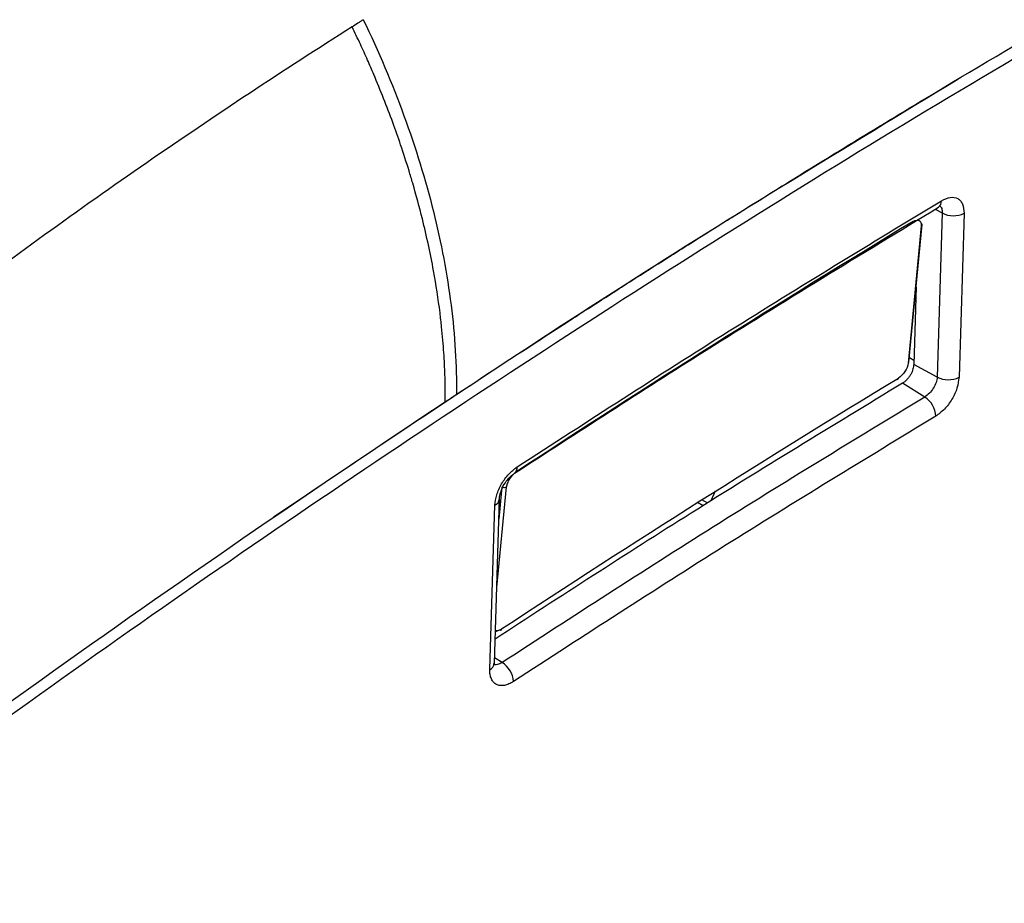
# Model space of a CAD drawing. Header units: millimetres. Extents: x -0.57 to 0.95, y -0.4 to 0.71.
# Tile 174 of 256: x 0.7327 to 0.7953, y -0.2022 to -0.146. Entities that reach past the tile are written whole.
import ezdxf

# ---------------------------------------------------------------- set-up
doc = ezdxf.new("R2010")
doc.units = ezdxf.units.MM
doc.layers.add('FORMAT', color=7, linetype='Continuous')

msp = doc.modelspace()

# ---------------------------------------------------------------- linework, layer by layer
at = {"layer": 'FORMAT', "color": 7, "linetype": 'Continuous', "lineweight": 25}
for p, q in [((0.787284, -0.152852), (0.787404, -0.152778)), ((0.790957, -0.158048), (0.791405, -0.15829)), ((0.791405, -0.15829), (0.791084, -0.168722)), ((0.792787, -0.158303), (0.792466, -0.168735)), ((0.790065, -0.15911), (0.789224, -0.167851)), ((0.789282, -0.167769), (0.790123, -0.159028)), ((0.789742, -0.162988), (0.789591, -0.167918)), ((0.789598, -0.167663), (0.789309, -0.167495)), ((0.791084, -0.168722), (0.789591, -0.167918)), ((0.790292, -0.169994), (0.788874, -0.169119)), ((0.763071, -0.182118), (0.763686, -0.175715)), ((0.763402, -0.175699), (0.763205, -0.177753)), ((0.762923, -0.186931), (0.763245, -0.176475)), ((0.776487, -0.176735), (0.776124, -0.176525)), ((0.776956, -0.175987), (0.776696, -0.176606)), ((0.762631, -0.187334), (0.762953, -0.176879)), ((0.776203, -0.176909), (0.775844, -0.176702)), ((0.763009, -0.18491), (0.763254, -0.184801)), ((0.763416, -0.186883), (0.762933, -0.186587))]:
    msp.add_line(p, q, dxfattribs=at)
for centre, radius, start, end in [((0.790878, -0.157546), 0.0004698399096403, 305.781283, 4.777583), ((0.792109, -0.156975), 0.0014911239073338, 241.849503, 297.056631), ((0.790011, -0.159029), 0.0001125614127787, 0.507244, 60.957453), ((0.790019, -0.159016), 0.0001046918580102, 295.868132, 353.479608), ((0.789178, -0.167757), 0.0001046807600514, 295.8691, 353.501553), ((0.788536, -0.168793), 7.8785670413e-05, 243.272278, 2.94132), ((0.791788, -0.167407), 0.0014911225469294, 241.849514, 297.056697), ((0.789431, -0.17129), 0.00155652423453, 2.704261, 56.411528), ((0.763934, -0.1745), 0.0004339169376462, 308.270195, 7.872104), ((0.763558, -0.175467), 0.0002787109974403, 250.041029, 297.188815), ((0.762758, -0.176432), 0.0004880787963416, 293.535437, 355.206281), ((0.763311, -0.184746), 7.52772512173e-05, 233.944072, 3.999414), ((0.762416, -0.186872), 0.0005104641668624, 294.989749, 353.362212), ((0.762522, -0.188247), 0.0016303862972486, 5.697069, 56.739756)]:
    msp.add_arc(centre, radius, start, end, dxfattribs=at)
for points, knots in [([(0.8174292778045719, -0.1362281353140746), (0.8098343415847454, -0.1404997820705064), (0.7946388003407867, -0.149046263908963), (0.7717972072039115, -0.1631950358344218), (0.7489588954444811, -0.1782972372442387), (0.7261625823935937, -0.1944165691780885), (0.7034771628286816, -0.2115043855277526), (0.6809280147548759, -0.2294515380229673), (0.6660535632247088, -0.2421676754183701), (0.6586190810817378, -0.2485233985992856)], [0, 0, 0, 0, 0.1426739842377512, 0.2854544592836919, 0.4284718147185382, 0.5715262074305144, 0.714544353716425, 0.8573248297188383, 1, 1, 1, 1]), ([(0.7538798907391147, -0.1464541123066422), (0.7495205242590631, -0.1492104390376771), (0.7451664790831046, -0.1520914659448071), (0.7364834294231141, -0.1580947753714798), (0.7321548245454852, -0.1612165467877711), (0.727839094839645, -0.164458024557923)], [0, 0, 0, 0, 0.5, 0.5, 1, 1, 1, 1]), ([(0.7545876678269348, -0.1459961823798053), (0.7545291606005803, -0.146035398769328), (0.7544700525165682, -0.1460735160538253), (0.7544109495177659, -0.1461116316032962), (0.7543518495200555, -0.1461497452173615), (0.7542927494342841, -0.1461878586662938), (0.7542336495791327, -0.1462259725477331), (0.7541157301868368, -0.1463020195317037), (0.7539990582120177, -0.1463804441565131), (0.7538798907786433, -0.1464541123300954)], [0, 0, 0, 0, 0.0002507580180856, 0.0002507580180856, 0.0002507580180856, 0.0005015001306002, 0.0005015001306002, 0.0005015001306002, 0.0010017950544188, 0.0010017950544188, 0.0010017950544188, 0.0010017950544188]), ([(0.7598005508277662, -0.1702980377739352), (0.7598017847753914, -0.1701256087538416), (0.759804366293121, -0.1697648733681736), (0.7597982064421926, -0.1691941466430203), (0.7597826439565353, -0.1685704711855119), (0.759754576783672, -0.1678924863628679), (0.7597117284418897, -0.1671594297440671), (0.7596513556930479, -0.1663703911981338), (0.7595706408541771, -0.1655245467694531), (0.7594023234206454, -0.1640618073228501), (0.7590513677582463, -0.1617841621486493), (0.7584582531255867, -0.1590265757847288), (0.7578839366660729, -0.1568948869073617), (0.7574124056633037, -0.1553251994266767), (0.7569972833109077, -0.1540376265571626), (0.756455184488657, -0.1524999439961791), (0.7558876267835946, -0.1510074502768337), (0.755344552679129, -0.1496829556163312), (0.7548476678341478, -0.1485363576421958), (0.7543916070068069, -0.1475250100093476), (0.7540557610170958, -0.1468221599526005), (0.7538798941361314, -0.1464541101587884)], [0, 0, 0, 0, 0.0236664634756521, 0.0495121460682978, 0.0775302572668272, 0.1077146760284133, 0.1400600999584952, 0.1745621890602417, 0.2112177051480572, 0.2500246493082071, 0.3630607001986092, 0.4999788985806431, 0.5925912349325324, 0.624979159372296, 0.6923841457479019, 0.7499833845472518, 0.8129515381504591, 0.874987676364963, 0.9125470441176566, 0.9542049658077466, 1, 1, 1, 1]), ([(0.7545881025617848, -0.1459969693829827), (0.7555631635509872, -0.1480134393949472), (0.7564286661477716, -0.1500611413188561), (0.7579198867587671, -0.1541444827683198), (0.7591713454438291, -0.1582157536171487), (0.7602961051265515, -0.164185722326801), (0.7605304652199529, -0.1680009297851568), (0.7605105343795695, -0.1698284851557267)], [0, 0, 0, 0, 0.25, 0.25, 0.5, 0.75, 1, 1, 1, 1]), ([(0.7923895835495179, -0.1498060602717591), (0.7852937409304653, -0.1541054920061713), (0.7707840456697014, -0.1628970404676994), (0.7562927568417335, -0.1726556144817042), (0.7488883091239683, -0.1776418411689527)], [0, 0, 0, 0, 0.4890414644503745, 1, 1, 1, 1]), ([(0.7643636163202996, -0.1744409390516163), (0.768859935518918, -0.1715285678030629), (0.7778525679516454, -0.1657038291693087), (0.7868485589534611, -0.1602391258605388), (0.7913465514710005, -0.1575067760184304)], [0, 0, 0, 0, 0.5000003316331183, 1, 1, 1, 1]), ([(0.7913465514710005, -0.1575067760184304), (0.7915395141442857, -0.1574172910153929), (0.7919253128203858, -0.1572383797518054), (0.792332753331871, -0.1573126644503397), (0.7925697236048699, -0.1575055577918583), (0.7927470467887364, -0.1577844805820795), (0.7927710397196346, -0.1580957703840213), (0.7927869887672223, -0.1583026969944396)], [0, 0, 0, 0, 0.2496862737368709, 0.4992086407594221, 0.6234742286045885, 0.7497084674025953, 1, 1, 1, 1]), ([(0.7641994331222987, -0.1748429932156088), (0.7682640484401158, -0.1722076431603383), (0.777247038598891, -0.1663833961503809), (0.7862335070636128, -0.1609186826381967), (0.7911537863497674, -0.1579266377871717)], [0, 0, 0, 0, 0.4524791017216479, 1, 1, 1, 1]), ([(0.7912159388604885, -0.1578170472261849), (0.7912459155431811, -0.1578386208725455), (0.7913070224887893, -0.1578825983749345), (0.7913913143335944, -0.1580259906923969), (0.7913996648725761, -0.1581841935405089), (0.7914052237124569, -0.1582895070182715)], [0, 0, 0, 0, 0.2435275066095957, 0.4964265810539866, 1, 1, 1, 1]), ([(0.7895462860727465, -0.1588267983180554), (0.7896975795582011, -0.1587351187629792), (0.7898422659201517, -0.1587133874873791), (0.7900337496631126, -0.1588187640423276), (0.7900807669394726, -0.1589459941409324), (0.790064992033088, -0.1591099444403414)], [0, 0, 0, 0, 0.5, 0.5, 1, 1, 1, 1]), ([(0.7892239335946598, -0.1678511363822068), (0.7892085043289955, -0.1680114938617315), (0.7891345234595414, -0.1682030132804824), (0.788910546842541, -0.1685480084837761), (0.7887604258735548, -0.1687004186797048), (0.7886144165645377, -0.1687889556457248)], [0, 0, 0, 0, 0.5, 0.5, 1, 1, 1, 1]), ([(0.7895905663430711, -0.1679176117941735), (0.7895791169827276, -0.1680135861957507), (0.7895546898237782, -0.1682183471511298), (0.7894307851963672, -0.1685064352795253), (0.7892863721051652, -0.1687308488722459), (0.7891562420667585, -0.1688866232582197), (0.7890169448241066, -0.1690231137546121), (0.7889209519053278, -0.1690875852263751), (0.7888739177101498, -0.1691191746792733)], [0, 0, 0, 0, 0.2202177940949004, 0.469833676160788, 0.6010528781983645, 0.7368322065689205, 0.8710541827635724, 1, 1, 1, 1]), ([(0.7910841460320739, -0.1687215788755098), (0.7910656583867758, -0.1688377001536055), (0.7910289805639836, -0.1690680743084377), (0.7908446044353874, -0.1694432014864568), (0.7905865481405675, -0.1697768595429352), (0.7903898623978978, -0.1699215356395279), (0.7902918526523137, -0.1699936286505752)], [0, 0, 0, 0, 0.2513640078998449, 0.498683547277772, 0.7501908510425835, 0.9999999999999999, 0.9999999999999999, 0.9999999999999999, 0.9999999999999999]), ([(0.7924659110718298, -0.1687347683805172), (0.7924373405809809, -0.1689612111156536), (0.7923802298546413, -0.1694138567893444), (0.7920378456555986, -0.1701466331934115), (0.7915524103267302, -0.1708004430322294), (0.7911747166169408, -0.1710778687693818), (0.7909855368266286, -0.1712168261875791)], [0, 0, 0, 0, 0.2500291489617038, 0.4997935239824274, 0.7494558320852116, 0.9999999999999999, 0.9999999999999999, 0.9999999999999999, 0.9999999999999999]), ([(0.7888739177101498, -0.1691191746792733), (0.7843932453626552, -0.1718421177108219), (0.7757569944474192, -0.177090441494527), (0.7671242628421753, -0.1826900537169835), (0.762970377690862, -0.1853844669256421)], [0, 0, 0, 0, 0.5188214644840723, 1, 1, 1, 1]), ([(0.7598005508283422, -0.1702980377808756), (0.7599188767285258, -0.1702196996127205), (0.7600372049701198, -0.170141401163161), (0.7601555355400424, -0.1700631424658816), (0.7602147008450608, -0.1700240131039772), (0.7602738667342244, -0.1699848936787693), (0.7603330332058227, -0.169945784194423), (0.760392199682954, -0.1699066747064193), (0.7604513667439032, -0.1698675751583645), (0.7605105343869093, -0.1698284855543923)], [0, 0, 0, 0, 0.0005014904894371, 0.0005014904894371, 0.0005014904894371, 0.0007522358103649, 0.0007522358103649, 0.0007522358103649, 0.0010029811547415, 0.0010029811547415, 0.0010029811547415, 0.0010029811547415]), ([(0.7902918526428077, -0.1699936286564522), (0.7858116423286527, -0.1727174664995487), (0.7768511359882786, -0.1781651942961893), (0.7678942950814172, -0.183977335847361), (0.7634158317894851, -0.1868834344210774)], [0, 0, 0, 0, 0.4999952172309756, 1, 1, 1, 1]), ([(0.6580288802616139, -0.2482280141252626), (0.674693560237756, -0.2336872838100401), (0.6915511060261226, -0.2198871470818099), (0.7255195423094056, -0.1938763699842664), (0.7426303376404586, -0.1816658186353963), (0.7598005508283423, -0.1702980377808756)], [0, 0, 0, 0, 0.5, 0.5, 1, 1, 1, 1]), ([(0.7909855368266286, -0.1712168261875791), (0.786511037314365, -0.173937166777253), (0.7775620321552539, -0.179377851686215), (0.7686166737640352, -0.185182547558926), (0.764143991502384, -0.1880848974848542)], [0, 0, 0, 0, 0.4999996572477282, 1, 1, 1, 1]), ([(0.7629531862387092, -0.1768790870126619), (0.7629801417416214, -0.1766600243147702), (0.7630340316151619, -0.1762220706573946), (0.7633573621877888, -0.1755114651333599), (0.7638175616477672, -0.1748690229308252), (0.7641814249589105, -0.1745837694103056), (0.7643636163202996, -0.1744409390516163)], [0, 0, 0, 0, 0.2500172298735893, 0.499838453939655, 0.749562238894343, 1, 1, 1, 1]), ([(0.7632445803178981, -0.1764754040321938), (0.7632628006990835, -0.1763311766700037), (0.7632992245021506, -0.1760428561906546), (0.7635167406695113, -0.1755674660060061), (0.7638310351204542, -0.1751332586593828), (0.7640806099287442, -0.1749372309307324), (0.7642055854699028, -0.1748390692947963)], [0, 0, 0, 0, 0.2481090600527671, 0.4959871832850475, 0.7476136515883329, 1, 1, 1, 1]), ([(0.7642676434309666, -0.1747912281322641), (0.7642498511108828, -0.1748034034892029), (0.7642144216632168, -0.174827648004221), (0.7641615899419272, -0.1748702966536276), (0.7641095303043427, -0.1749172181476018), (0.7640417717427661, -0.1749854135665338), (0.7639609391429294, -0.1750798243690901), (0.7638747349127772, -0.1752035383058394), (0.7638012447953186, -0.1753336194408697), (0.7637441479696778, -0.1754654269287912), (0.7637024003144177, -0.175595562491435), (0.7636911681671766, -0.175675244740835), (0.7636855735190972, -0.1757149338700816)], [0, 0, 0, 0, 0.0628109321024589, 0.1250739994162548, 0.1873539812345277, 0.2502152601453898, 0.3750418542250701, 0.5000218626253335, 0.6241104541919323, 0.7493925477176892, 0.875174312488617, 1, 1, 1, 1]), ([(0.762987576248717, -0.1848256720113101), (0.7630118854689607, -0.1848342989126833), (0.763063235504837, -0.1848525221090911), (0.7631603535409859, -0.1848443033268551), (0.7632699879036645, -0.184810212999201), (0.7633473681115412, -0.1847641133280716), (0.763386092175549, -0.1847410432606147)], [0, 0, 0, 0, 0.2302063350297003, 0.4862806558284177, 0.74291487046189, 1, 1, 1, 1]), ([(0.7634158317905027, -0.1868834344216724), (0.7633652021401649, -0.1869126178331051), (0.7632612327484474, -0.1869725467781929), (0.7631108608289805, -0.1870182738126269), (0.7629755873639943, -0.1870239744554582), (0.7628866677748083, -0.1870093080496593), (0.7628526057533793, -0.1869814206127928), (0.7628481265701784, -0.1869777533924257)], [0, 0, 0, 0, 0.2366861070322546, 0.4860414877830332, 0.7295483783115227, 0.9644353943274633, 1, 1, 1, 1]), ([(0.764143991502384, -0.1880848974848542), (0.7640440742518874, -0.1881433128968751), (0.7638439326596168, -0.1882603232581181), (0.7635534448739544, -0.1883441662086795), (0.7632848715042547, -0.1883588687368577), (0.7630522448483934, -0.188291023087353), (0.7628631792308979, -0.188147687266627), (0.7627271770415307, -0.1879318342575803), (0.7626392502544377, -0.1876628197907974), (0.7626339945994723, -0.1874429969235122), (0.7626313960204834, -0.1873343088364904)], [0, 0, 0, 0, 0.1248415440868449, 0.2500667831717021, 0.3757891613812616, 0.4998137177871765, 0.6234720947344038, 0.7495500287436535, 0.8761688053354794, 1, 1, 1, 1])]:
    msp.add_open_spline(points, degree=3, knots=knots, dxfattribs=at)
for points in [[(0.7903394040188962, -0.1510042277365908), (0.79631477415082, -0.1474102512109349), (0.8022924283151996, -0.1439207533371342), (0.8082695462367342, -0.1405374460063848)], [(0.788469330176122, -0.1521327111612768), (0.789092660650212, -0.1517554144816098), (0.7897160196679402, -0.1513792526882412), (0.7903394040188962, -0.1510042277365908)], [(0.787404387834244, -0.1527783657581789), (0.7877593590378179, -0.1525627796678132), (0.7881143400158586, -0.1523475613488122), (0.788469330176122, -0.1521327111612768)], [(0.785160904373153, -0.1541458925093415), (0.785868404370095, -0.1537130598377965), (0.7865759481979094, -0.1532816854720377), (0.7872835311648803, -0.1528517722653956)], [(0.784095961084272, -0.1547985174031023), (0.784450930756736, -0.154580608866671), (0.7848059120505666, -0.1543630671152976), (0.785160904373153, -0.1541458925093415)], [(0.7818524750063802, -0.1561807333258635), (0.782600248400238, -0.1557183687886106), (0.7833480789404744, -0.1552576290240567), (0.784095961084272, -0.1547985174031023)], [(0.780787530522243, -0.1568403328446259), (0.7811424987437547, -0.1566201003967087), (0.7814974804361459, -0.1564002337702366), (0.7818524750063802, -0.1561807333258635)], [(0.7785440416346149, -0.1582372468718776), (0.7792918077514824, -0.1577699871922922), (0.7800396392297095, -0.1573043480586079), (0.780787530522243, -0.1568403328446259)], [(0.777479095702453, -0.1589038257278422), (0.7778340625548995, -0.1586812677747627), (0.7781890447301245, -0.1584590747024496), (0.7785440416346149, -0.1582372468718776)], [(0.7895462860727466, -0.1588267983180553), (0.7811129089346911, -0.1639371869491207), (0.7726829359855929, -0.1692611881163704), (0.7642676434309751, -0.1747912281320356)], [(0.7752356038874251, -0.1603154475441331), (0.7759833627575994, -0.1598432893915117), (0.7767311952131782, -0.1593727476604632), (0.777479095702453, -0.1589038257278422)], [(0.7741706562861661, -0.1609890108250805), (0.774525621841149, -0.1607641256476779), (0.7748806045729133, -0.1605396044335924), (0.7752356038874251, -0.1603154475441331)], [(0.7719271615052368, -0.162415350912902), (0.7726749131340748, -0.1619382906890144), (0.7734227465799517, -0.1614628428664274), (0.7741706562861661, -0.1609890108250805)], [(0.7708622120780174, -0.1630959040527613), (0.7712171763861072, -0.162868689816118), (0.7715721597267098, -0.1626418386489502), (0.7719271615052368, -0.162415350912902)], [(0.7686187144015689, -0.1645369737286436), (0.769366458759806, -0.1640550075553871), (0.7701142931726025, -0.1635746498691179), (0.7708622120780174, -0.1630959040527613)], [(0.7680707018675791, -0.1648905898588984), (0.768253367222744, -0.1647726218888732), (0.7684360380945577, -0.1646547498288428), (0.7686187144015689, -0.1645369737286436)], [(0.7656865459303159, -0.1664354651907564), (0.766308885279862, -0.1660307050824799), (0.7669312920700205, -0.1656270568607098), (0.7675537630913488, -0.1652245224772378)], [(0.7675537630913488, -0.1652245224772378), (0.7677260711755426, -0.1651131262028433), (0.7678983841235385, -0.1650018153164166), (0.7680707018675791, -0.1648905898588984)], [(0.7605105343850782, -0.1698284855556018), (0.7622353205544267, -0.1686889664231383), (0.7639606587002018, -0.1675579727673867), (0.7656865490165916, -0.1664355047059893)], [(0.7633860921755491, -0.1847410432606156), (0.7717844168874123, -0.1792126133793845), (0.7801977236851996, -0.1738926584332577), (0.7886144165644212, -0.1687889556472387)]]:
    msp.add_open_spline(points, degree=3, dxfattribs=at)

doc.saveas('drawing.dxf')
